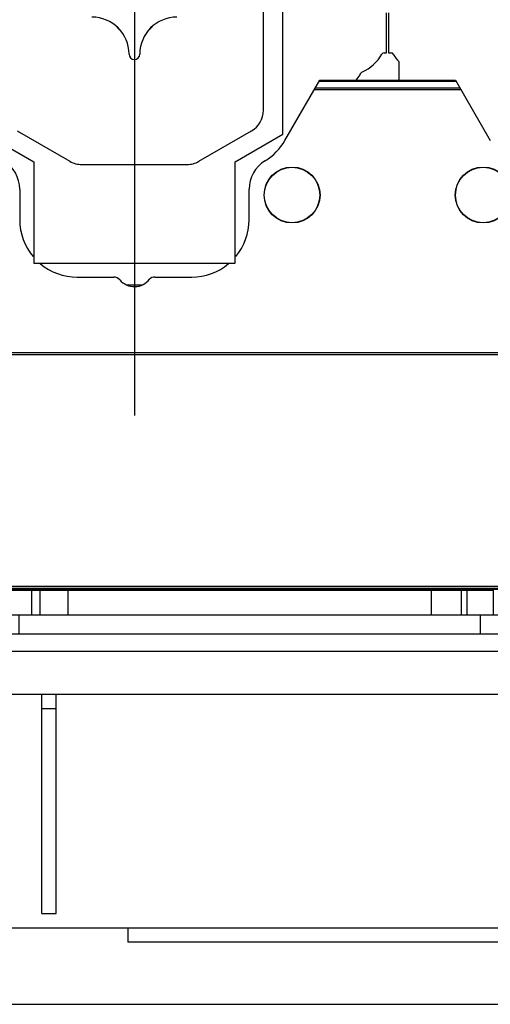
# Model space of a CAD drawing. Header units: millimetres. Extents: x 0 to 1189, y 0 to 841.
# Tile 89 of 136: x 973 to 992, y 271 to 312. Entities that reach past the tile are written whole.
import ezdxf

# ---------------------------------------------------------------- set-up
doc = ezdxf.new("R2010")
doc.units = ezdxf.units.MM
doc.header["$LTSCALE"] = 65.395
doc.linetypes.add('CENTER', pattern=[0.6, 0.375, -0.075, 0.075, -0.075])
for name, color, linetype in [('1907_210700_31_SIMPLE1_T1_X_PBL867', 7, 'CONTINUOUS'), ('1907_210700_31_SIMPLE1_T1_X_PBL869', 7, 'CONTINUOUS'), ('1907_210700_31_SIMPLE1_X_ABL866', 7, 'CONTINUOUS'), ('1907_210700_31_SIMPLE1_X_ABL868', 7, 'CONTINUOUS'), ('1997_000000_TLKGS_MARKETING_ABL796', 7, 'CONTINUOUS'), ('1997_030000_TLKGS_V_ABL801', 7, 'CONTINUOUS'), ('1997_100000_TLKGS_V_ABL802', 7, 'CONTINUOUS'), ('1997_111000_12_SIMPLE1_D_ABL803', 7, 'CONTINUOUS'), ('1997_111000_12_SIMPLE1_T1_D_PBL804', 7, 'CONTINUOUS'), ('1997_111200_08_SIMPLE1_A_ABL810', 7, 'CONTINUOUS'), ('1997_111200_08_SIMPLE1_T7_A_PBL859', 7, 'CONTINUOUS'), ('1997_171000_05_SIMPLE1_A_ABL825', 7, 'CONTINUOUS'), ('1997_171000_05_SIMPLE1_T1_A_PBL827', 7, 'CONTINUOUS'), ('1997_171000_05_SIMPLE1_T4_A_PBL961', 7, 'CONTINUOUS'), ('1997_171000_05_SIMPLE1_T4_A_PBL962', 7, 'CONTINUOUS'), ('1997_200000_TLKGS_V_ABL828', 7, 'CONTINUOUS'), ('9M32C_GENSET_STD_GRUNDRAHMEN_ABL790', 7, 'CONTINUOUS'), ('9M32C_GENSET_STD_GRUNDRAHMEN_T1_PBL791', 7, 'CONTINUOUS'), ('oben_20_VBL789', 7, 'CONTINUOUS')]:
    doc.layers.add(name, color=color, linetype=linetype)

# ---------------------------------------------------------------- blocks, each defined once
blk = doc.blocks.new('9M32C_GENSET_STD_GRUNDRAHMEN_T1_PBL791', base_point=(837.051, 316.905))
at = {"layer": '9M32C_GENSET_STD_GRUNDRAHMEN_T1_PBL791', "color": 7, "linetype": 'Continuous'}
for p, q in [((814.095, 284.105), (1002.271, 284.105)), ((973.631, 274.905), (973.631, 284.105)), ((974.231, 274.905), (974.231, 284.105)), ((973.631, 283.505), (974.231, 283.505)), ((973.631, 274.905), (974.231, 274.905)), ((753.091, 274.305), (1028.031, 274.305)), ((977.231, 274.305), (977.231, 273.705)), ((998.831, 273.705), (977.231, 273.705)), ((750.171, 271.105), (1031.231, 271.105))]:
    blk.add_line(p, q, dxfattribs=at)
blk = doc.blocks.new('9M32C_GENSET_STD_GRUNDRAHMEN_ABL790', base_point=(837.051, 316.905))
at = {"layer": '9M32C_GENSET_STD_GRUNDRAHMEN_T1_PBL791'}
blk.add_blockref('9M32C_GENSET_STD_GRUNDRAHMEN_T1_PBL791', (837.051, 316.905), dxfattribs=at)
blk = doc.blocks.new('1997_111000_12_SIMPLE1_T1_D_PBL804', base_point=(912.111, 315.71))
at = {"layer": '1997_111000_12_SIMPLE1_T1_D_PBL804', "color": 7, "linetype": 'Continuous'}
for p, q in [((923.129, 288.505), (1014.931, 288.505)), ((814.095, 285.905), (999.091, 285.905))]:
    blk.add_line(p, q, dxfattribs=at)
for centre, start, end in [((977.511, 288.905), 214.9011, 219.0177), ((977.511, 288.905), 320.9823, 325.0989), ((985.911, 288.905), 214.9011, 219.0177), ((985.911, 288.905), 320.9823, 325.0989), ((990.311, 288.905), 214.9011, 219.0177), ((990.311, 288.905), 320.9823, 325.0989)]:
    blk.add_arc(centre, 0.7, start, end, dxfattribs=at)
blk = doc.blocks.new('1997_111000_12_SIMPLE1_D_ABL803', base_point=(913.887, 318.722))
at = {"layer": '1997_111000_12_SIMPLE1_T1_D_PBL804'}
blk.add_blockref('1997_111000_12_SIMPLE1_T1_D_PBL804', (912.111, 315.71), dxfattribs=at)
blk = doc.blocks.new('1997_111200_08_SIMPLE1_T7_A_PBL859', base_point=(982.329, 287.545))
at = {"layer": '1997_111200_08_SIMPLE1_T7_A_PBL859', "color": 7, "linetype": 'Continuous'}
for p, q in [((972.109, 288.465), (992.549, 288.465)), ((972.109, 287.425), (972.109, 288.465)), ((992.549, 287.425), (992.549, 288.465)), ((971.869, 287.425), (992.789, 287.425)), ((971.869, 287.425), (971.869, 286.625)), ((992.789, 287.425), (992.789, 286.625)), ((992.789, 286.625), (971.869, 286.625))]:
    blk.add_line(p, q, dxfattribs=at)
at = {"layer": '1997_111200_08_SIMPLE1_T7_A_PBL859', "color": 9, "linetype": 'Continuous'}
for p, q in [((973.209, 288.465), (973.209, 287.425)), ((973.553, 288.465), (973.553, 287.425)), ((974.729, 288.465), (974.729, 287.425)), ((989.929, 288.465), (989.929, 287.425)), ((991.196, 288.465), (991.196, 287.425)), ((991.432, 288.465), (991.432, 287.425)), ((972.669, 287.425), (972.669, 286.625)), ((991.989, 287.425), (991.989, 286.625))]:
    blk.add_line(p, q, dxfattribs=at)
blk = doc.blocks.new('1997_111200_08_SIMPLE1_A_ABL810', base_point=(922.031, 307.655))
at = {"layer": '1997_111200_08_SIMPLE1_T7_A_PBL859'}
blk.add_blockref('1997_111200_08_SIMPLE1_T7_A_PBL859', (982.329, 287.545), dxfattribs=at)
blk = doc.blocks.new('1997_171000_05_SIMPLE1_T1_A_PBL827', base_point=(916.111, 298.991))
at = {"layer": '1997_171000_05_SIMPLE1_T1_A_PBL827', "color": 7, "linetype": 'Continuous'}
for p, q in [((983.811, 307.307), (985.272, 309.837)), ((985.248, 309.795), (990.974, 309.795)), ((985.272, 309.837), (990.949, 309.837)), ((990.949, 309.837), (992.409, 307.309)), ((972.711, 305.263), (972.711, 303.985)), ((982.311, 303.984), (982.311, 305.264)), ((975.111, 301.585), (976.655, 301.585)), ((978.367, 301.585), (979.911, 301.585)), ((817.511, 288.545), (1014.589, 288.545))]:
    blk.add_line(p, q, dxfattribs=at)
at = {"layer": '1997_171000_05_SIMPLE1_T1_A_PBL827', "color": 9, "linetype": 'Continuous'}
for p, q in [((985.085, 309.513), (991.136, 309.513)), ((985.044, 309.442), (991.177, 309.442)), ((817.511, 298.426), (1014.711, 298.426)), ((817.511, 298.346), (1014.711, 298.346)), ((817.511, 288.625), (1014.711, 288.625))]:
    blk.add_line(p, q, dxfattribs=at)
at = {"layer": '1997_171000_05_SIMPLE1_T1_A_PBL827', "color": 7, "linetype": 'Continuous'}
for centre, radius, start, end in [((981.734, 308.509), 2.4, 301.3651, 329.9387), ((971.311, 305.263), 1.4, 0, 58.6677), ((983.711, 305.264), 1.4, 121.3323, 180), ((975.111, 303.985), 2.4, 180, 220.0476), ((979.911, 303.985), 2.4, 320.0846, 359.9734), ((975.111, 303.985), 2.4, 229.9457, 270), ((979.911, 303.985), 2.4, 270, 310.0469), ((976.655, 301.265), 0.32, 39.6353, 90), ((977.513, 301.985), 0.8, 220.1657, 322.3949), ((978.367, 301.265), 0.32, 90, 133.5761)]:
    blk.add_arc(centre, radius, start, end, dxfattribs=at)
blk = doc.blocks.new('1997_171000_05_SIMPLE1_T4_A_PBL961', base_point=(984.111, 305.025))
at = {"layer": '1997_171000_05_SIMPLE1_T4_A_PBL961', "color": 7, "linetype": 'Continuous'}
blk.add_circle((984.111, 305.025), 1.17, dxfattribs=at)
at = {"layer": '1997_171000_05_SIMPLE1_T4_A_PBL961', "color": 9, "linetype": 'Continuous'}
blk.add_circle((984.111, 305.025), 1.161, dxfattribs=at)
blk = doc.blocks.new('1997_171000_05_SIMPLE1_T4_A_PBL962', base_point=(992.111, 305.025))
at = {"layer": '1997_171000_05_SIMPLE1_T4_A_PBL962', "color": 7, "linetype": 'Continuous'}
blk.add_circle((992.111, 305.025), 1.17, dxfattribs=at)
at = {"layer": '1997_171000_05_SIMPLE1_T4_A_PBL962', "color": 9, "linetype": 'Continuous'}
blk.add_circle((992.111, 305.025), 1.161, dxfattribs=at)
blk = doc.blocks.new('1997_171000_05_SIMPLE1_A_ABL825', base_point=(915.417, 298.991))
at = {"layer": '1997_171000_05_SIMPLE1_T1_A_PBL827'}
blk.add_blockref('1997_171000_05_SIMPLE1_T1_A_PBL827', (916.111, 298.991), dxfattribs=at)
at = {"layer": '1997_171000_05_SIMPLE1_T4_A_PBL961'}
blk.add_blockref('1997_171000_05_SIMPLE1_T4_A_PBL961', (984.111, 305.025), dxfattribs=at)
at = {"layer": '1997_171000_05_SIMPLE1_T4_A_PBL962'}
blk.add_blockref('1997_171000_05_SIMPLE1_T4_A_PBL962', (992.111, 305.025), dxfattribs=at)
blk = doc.blocks.new('1997_100000_TLKGS_V_ABL802', base_point=(921.471, 307.655))
at = {"layer": '1997_111000_12_SIMPLE1_D_ABL803'}
blk.add_blockref('1997_111000_12_SIMPLE1_D_ABL803', (913.887, 318.722), dxfattribs=at)
at = {"layer": '1997_111200_08_SIMPLE1_A_ABL810'}
blk.add_blockref('1997_111200_08_SIMPLE1_A_ABL810', (922.031, 307.655), dxfattribs=at)
at = {"layer": '1997_171000_05_SIMPLE1_A_ABL825'}
blk.add_blockref('1997_171000_05_SIMPLE1_A_ABL825', (915.417, 298.991), dxfattribs=at)
blk = doc.blocks.new('1907_210700_31_SIMPLE1_T1_X_PBL867', base_point=(998.556, 322.785))
at = {"layer": '1907_210700_31_SIMPLE1_T1_X_PBL867', "color": 7, "linetype": 'Continuous'}
for p, q in [((988.151, 312.665), (988.151, 310.985)), ((988.151, 310.985), (988.26, 310.985)), ((988.591, 309.837), (988.591, 310.601))]:
    blk.add_line(p, q, dxfattribs=at)
for centre, radius, start, end in [((988.26, 310.885), 0.1, 29.6471, 89.9952), ((989.911, 311.825), 1.8, 209.6522, 222.8334)]:
    blk.add_arc(centre, radius, start, end, dxfattribs=at)
blk = doc.blocks.new('1907_210700_31_SIMPLE1_X_ABL866', base_point=(998.556, 322.785))
at = {"layer": '1907_210700_31_SIMPLE1_T1_X_PBL867'}
blk.add_blockref('1907_210700_31_SIMPLE1_T1_X_PBL867', (998.556, 322.785), dxfattribs=at)
blk = doc.blocks.new('1907_210700_31_SIMPLE1_T1_X_PBL869', base_point=(977.356, 322.456))
at = {"layer": '1907_210700_31_SIMPLE1_T1_X_PBL869', "color": 7, "linetype": 'Continuous'}
for p, q in [((983.727, 307.57), (983.727, 317.065)), ((982.913, 308.574), (982.913, 316.905)), ((988.071, 310.985), (988.071, 312.665)), ((987.962, 310.985), (988.071, 310.985)), ((986.8, 309.837), (986.957, 310.063)), ((971.299, 307.57), (973.299, 306.415)), ((972.609, 307.708), (974.811, 306.437)), ((980.212, 306.437), (982.413, 307.708)), ((981.727, 306.415), (983.727, 307.57)), ((973.299, 306.415), (973.299, 302.173)), ((975.311, 306.303), (979.712, 306.303)), ((981.727, 302.173), (981.727, 306.415)), ((973.299, 302.173), (981.727, 302.173)), ((977.168, 301.265), (977.86, 301.265)), ((977.83, 301.252), (977.194, 301.252))]:
    blk.add_line(p, q, dxfattribs=at)
at = {"layer": '1907_210700_31_SIMPLE1_T1_X_PBL869', "color": 2, "linetype": 'CENTER'}
blk.add_line((977.511, 312.705), (977.511, 295.782), dxfattribs=at)
at = {"layer": '1907_210700_31_SIMPLE1_T1_X_PBL869', "color": 7, "linetype": 'Continuous'}
for centre, radius, start, end in [((975.736, 310.93), 1.551, 0, 90), ((979.287, 310.93), 1.551, 90, 180), ((977.511, 312.705), 0.971, 218.2548, 231.7452), ((977.511, 312.705), 0.971, 308.2548, 321.7452), ((977.511, 310.93), 0.225, 180, 360), ((986.311, 311.825), 1.8, 293.8211, 330.3478), ((987.962, 310.885), 0.1, 90.0032, 150.3545), ((981.913, 308.574), 1, 300.0003, 359.9995), ((975.311, 307.303), 1, 240.0008, 270), ((979.712, 307.303), 1, 270.0011, 300.0003)]:
    blk.add_arc(centre, radius, start, end, dxfattribs=at)
blk.add_open_spline([(986.957, 310.063), (986.961, 310.068), (986.963, 310.08), (986.971, 310.096), (986.98, 310.112), (986.99, 310.127), (987, 310.141), (987.012, 310.154), (987.025, 310.166), (987.033, 310.176), (987.038, 310.178)], degree=3, knots=[0, 0, 0, 0, 0.124946, 0.249948, 0.374954, 0.499965, 0.624981, 0.750001, 0.875024, 1, 1, 1, 1], dxfattribs=at)
blk = doc.blocks.new('1907_210700_31_SIMPLE1_X_ABL868', base_point=(977.356, 322.456))
at = {"layer": '1907_210700_31_SIMPLE1_T1_X_PBL869'}
blk.add_blockref('1907_210700_31_SIMPLE1_T1_X_PBL869', (977.356, 322.456), dxfattribs=at)
blk = doc.blocks.new('1997_200000_TLKGS_V_ABL828', base_point=(923.411, 322.835))
at = {"layer": '1907_210700_31_SIMPLE1_X_ABL866'}
blk.add_blockref('1907_210700_31_SIMPLE1_X_ABL866', (998.556, 322.785), dxfattribs=at)
at = {"layer": '1907_210700_31_SIMPLE1_X_ABL868'}
blk.add_blockref('1907_210700_31_SIMPLE1_X_ABL868', (977.356, 322.456), dxfattribs=at)
blk = doc.blocks.new('1997_030000_TLKGS_V_ABL801', base_point=(936.571, 318.994))
at = {"layer": '1997_100000_TLKGS_V_ABL802'}
blk.add_blockref('1997_100000_TLKGS_V_ABL802', (921.471, 307.655), dxfattribs=at)
at = {"layer": '1997_200000_TLKGS_V_ABL828'}
blk.add_blockref('1997_200000_TLKGS_V_ABL828', (923.411, 322.835), dxfattribs=at)
blk = doc.blocks.new('1997_000000_TLKGS_MARKETING_ABL796', base_point=(949.231, 318.994))
at = {"layer": '1997_030000_TLKGS_V_ABL801'}
blk.add_blockref('1997_030000_TLKGS_V_ABL801', (936.571, 318.994), dxfattribs=at)
blk = doc.blocks.new('OBEN_20_VBL789', base_point=(869.915, 316.343))
at = {"layer": '1997_000000_TLKGS_MARKETING_ABL796'}
blk.add_blockref('1997_000000_TLKGS_MARKETING_ABL796', (949.231, 318.994), dxfattribs=at)
at = {"layer": '9M32C_GENSET_STD_GRUNDRAHMEN_ABL790'}
blk.add_blockref('9M32C_GENSET_STD_GRUNDRAHMEN_ABL790', (837.051, 316.905), dxfattribs=at)

msp = doc.modelspace()

# ---------------------------------------------------------------- block references
at = {"layer": 'oben_20_VBL789'}
msp.add_blockref('OBEN_20_VBL789', (869.91521, 316.34268), dxfattribs=at)

doc.saveas('drawing.dxf')
